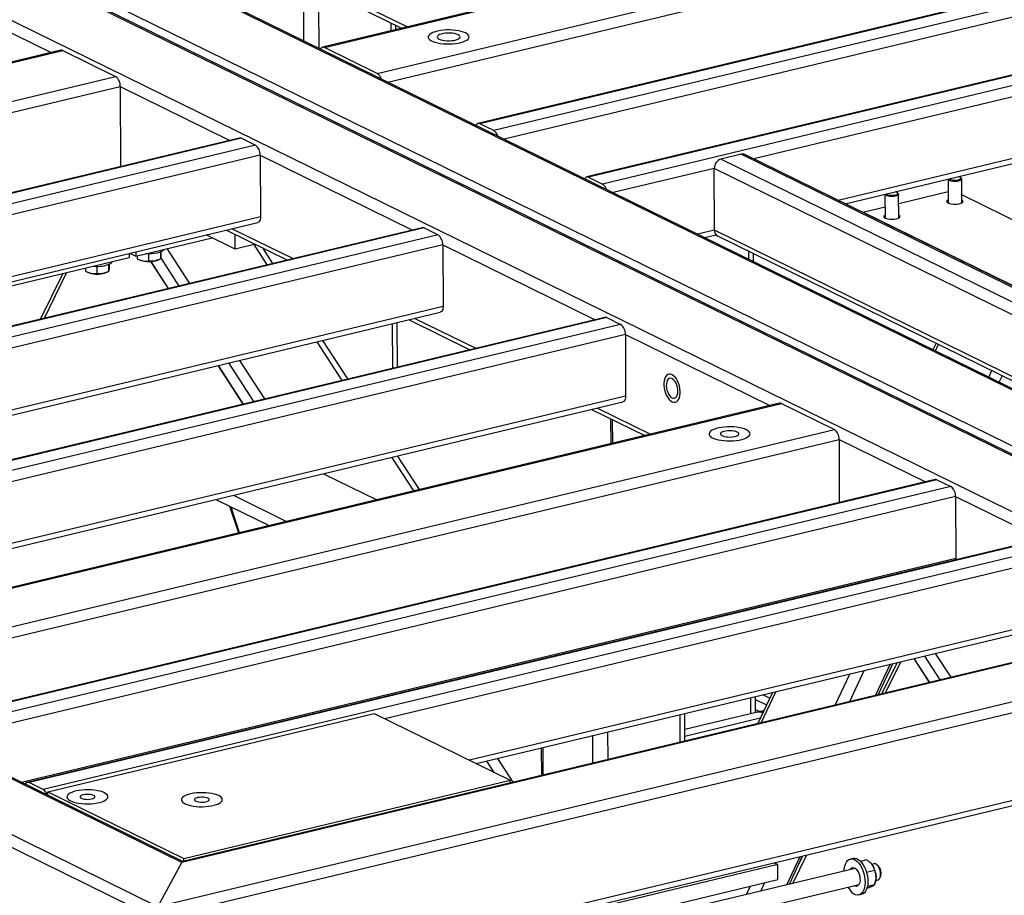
# Model space of a CAD drawing. Header units: millimetres. Extents: x 5 to 589, y 5 to 415.
# Tile 63 of 106: x 420 to 441, y 289 to 308. Entities that reach past the tile are written whole.
import ezdxf

# ---------------------------------------------------------------- set-up
doc = ezdxf.new("R2010")
doc.units = ezdxf.units.MM
doc.layers.add('TRAIT-FORT', color=4, linetype='Continuous', lineweight=25)

msp = doc.modelspace()

# ---------------------------------------------------------------- linework, layer by layer
at = {"layer": 'TRAIT-FORT', "color": 4, "linetype": 'Continuous', "lineweight": 25}
for p, q in [((401.84962, 317.79141), (448.23924, 295.02261)), ((448.36805, 294.98958), (401.87331, 317.80998)), ((448.52139, 295.09025), (402.13178, 317.85905)), ((449.01652, 296.01527), (404.83439, 317.70061)), ((449.03733, 296.03526), (404.9632, 317.66758)), ((401.35449, 316.86639), (445.53663, 295.18105)), ((423.36272, 289.05907), (376.9731, 311.82788)), ((447.25616, 311.91273), (426.80004, 307.00888)), ((426.83929, 307.00329), (447.2954, 311.90715)), ((423.31975, 288.81633), (376.73536, 311.68074)), ((423.85785, 289.9841), (379.67571, 311.66943)), ((423.87866, 290.00408), (379.80453, 311.63641)), ((427.94303, 306.46156), (448.39915, 311.36541)), ((428.16146, 306.28148), (448.49725, 311.15649)), ((422.1172, 310.51395), (428.45176, 307.40484)), ((422.23753, 310.54279), (428.57208, 307.43368)), ((450.50246, 310.31939), (430.04634, 305.41554)), ((450.5417, 310.31381), (430.08559, 305.40995)), ((450.83387, 310.17041), (430.37775, 305.26655)), ((450.93198, 309.96149), (430.59619, 305.08648)), ((415.27061, 309.77229), (421.13235, 306.89526)), ((452.77487, 309.20406), (432.31875, 304.3002)), ((452.81411, 309.19847), (432.358, 304.29462)), ((453.10628, 309.05507), (432.65016, 304.15122)), ((426.40993, 307.14116), (426.40603, 308.01452)), ((426.7285, 306.98481), (426.7246, 307.85816)), ((428.23329, 307.35246), (428.23257, 307.51242)), ((428.33219, 307.37617), (428.3318, 307.46372)), ((421.33369, 306.94352), (399.93706, 301.81421)), ((399.97631, 301.80862), (421.37294, 306.93794)), ((421.37294, 306.93794), (422.47668, 306.3962)), ((427.94303, 306.46156), (426.83929, 307.00329)), ((444.62222, 306.78879), (435.80769, 304.67572)), ((401.08005, 301.26688), (422.47668, 306.3962)), ((401.29848, 301.08681), (422.57479, 306.18728)), ((422.57479, 306.18728), (422.58225, 304.51554)), ((422.57479, 306.18728), (424.86559, 305.06292)), ((444.62798, 305.49984), (437.57395, 303.80881)), ((430.37775, 305.26655), (430.08559, 305.40995)), ((437.71787, 303.73817), (444.66254, 305.40299)), ((425.06694, 305.11119), (403.67031, 299.98187)), ((425.06694, 305.11119), (403.67031, 299.98187)), ((425.10618, 305.1056), (403.70955, 299.97628)), ((425.10618, 305.1056), (425.39835, 304.9622)), ((425.39835, 304.9622), (404.00172, 299.83288)), ((425.49646, 304.75328), (404.22015, 299.65281)), ((425.49646, 304.75328), (425.50221, 303.46433)), ((425.49646, 304.75328), (428.67999, 303.19075)), ((435.54557, 304.77417), (435.12234, 304.67271)), ((443.48156, 300.56987), (435.12234, 304.67271)), ((443.90479, 300.67133), (435.54557, 304.77417)), ((443.98104, 300.6641), (435.62182, 304.76695)), ((434.98199, 304.47778), (432.8686, 303.97114)), ((434.98774, 303.18883), (434.98199, 304.47778)), ((443.19729, 300.44557), (434.98199, 304.47778)), ((432.358, 304.29462), (432.65016, 304.15122)), ((439.86553, 304.25302), (439.86775, 303.7564)), ((440.14139, 304.27228), (440.12269, 304.28851)), ((440.15346, 303.75767), (440.15124, 304.2546)), ((438.83539, 303.74486), (439.86669, 303.99209)), ((438.54881, 303.93737), (438.55103, 303.44075)), ((438.82468, 303.95663), (438.80597, 303.97286)), ((438.83674, 303.44202), (438.83452, 303.93895)), ((442.78803, 302.63224), (440.15271, 303.92571)), ((438.08696, 303.56544), (438.54998, 303.67644)), ((425.50221, 303.46433), (405.98641, 298.7859)), ((441.65789, 301.81277), (438.08696, 303.56544)), ((438.087, 303.557), (438.08696, 303.56544)), ((406.13033, 298.71526), (425.44479, 303.34543)), ((406.13033, 298.71526), (425.44479, 303.34543)), ((428.88134, 303.23901), (407.48471, 298.10969)), ((428.92058, 303.23343), (407.52395, 298.10411)), ((424.79227, 303.189), (426.06563, 302.56401)), ((424.91259, 303.21785), (426.18595, 302.59286)), ((428.92058, 303.23343), (429.21275, 303.09003)), ((434.98774, 303.18883), (434.63485, 303.10423)), ((441.43679, 300.02353), (434.98774, 303.18883)), ((429.21275, 303.09003), (407.81612, 297.96071)), ((422.89979, 302.64404), (424.49492, 303.02643)), ((424.97508, 302.79077), (424.36997, 303.08776)), ((424.97508, 302.79077), (424.97369, 303.09995)), ((434.77877, 303.0336), (435.0223, 303.09198)), ((435.05329, 303.06876), (441.31646, 299.99469)), ((429.31086, 302.88111), (408.03455, 297.78063)), ((424.02759, 302.07545), (423.55688, 302.80156)), ((425.39738, 302.892), (424.97508, 302.79077)), ((425.64405, 302.46295), (425.37014, 302.88547)), ((425.7634, 302.49156), (425.55347, 302.81539)), ((429.31086, 302.88111), (429.31661, 301.59216)), ((429.31086, 302.88111), (432.49439, 301.31857)), ((422.75871, 302.61022), (417.5859, 301.37016)), ((422.75831, 302.70141), (422.75871, 302.61022)), ((422.77483, 302.70537), (422.89979, 302.64404)), ((422.89938, 302.73523), (422.89979, 302.64404)), ((422.92728, 302.65063), (422.92754, 302.59243)), ((422.97735, 302.5686), (422.99729, 302.5603)), ((423.16345, 302.69135), (423.16411, 302.54193)), ((423.35585, 302.5619), (423.38239, 302.57323)), ((423.41217, 302.72897), (423.4128, 302.58718)), ((423.8029, 302.02158), (423.4188, 302.61408)), ((423.42468, 302.73423), (423.42491, 302.68291)), ((435.70473, 302.57912), (435.70397, 302.74939)), ((435.80395, 302.53042), (435.80319, 302.70069)), ((421.84569, 302.39135), (421.84595, 302.33314)), ((422.08186, 302.43207), (422.08253, 302.28265)), ((422.33058, 302.46968), (422.33121, 302.32789)), ((422.34309, 302.47495), (422.34332, 302.42363)), ((423.20595, 302.53266), (423.573, 301.96647)), ((423.5826, 301.96877), (423.21666, 302.53327)), ((420.91036, 301.32817), (421.37359, 302.27817)), ((420.98966, 301.34717), (421.45288, 302.29718)), ((421.89576, 302.30931), (421.9157, 302.30101)), ((422.27426, 302.30261), (422.3008, 302.31394)), ((429.31661, 301.59216), (409.80081, 296.91372)), ((409.94473, 296.84309), (429.25919, 301.47325)), ((432.69574, 301.36684), (411.29911, 296.23752)), ((432.73498, 301.36125), (411.33836, 296.23194)), ((428.72699, 301.34567), (430.00035, 300.72069)), ((432.73498, 301.36125), (433.02715, 301.21785)), ((433.02715, 301.21785), (411.63052, 296.08853)), ((428.26477, 300.30462), (428.26062, 301.23387)), ((428.36367, 300.32833), (428.35952, 301.25758)), ((428.60667, 301.31683), (429.88003, 300.69184)), ((433.12526, 301.00893), (411.84896, 295.90846)), ((433.12526, 301.00893), (433.13102, 299.71999)), ((433.12526, 301.00893), (436.14648, 299.52607)), ((427.20752, 300.05117), (426.68559, 300.8563)), ((427.32687, 300.07978), (426.80494, 300.88491)), ((439.616, 300.8293), (439.55127, 300.69117)), ((439.60338, 300.6656), (439.66811, 300.80372)), ((424.61454, 300.35981), (425.13647, 299.55469)), ((425.14607, 299.55699), (424.62414, 300.36211)), ((425.36637, 299.6098), (424.84444, 300.41493)), ((425.59106, 299.66367), (425.06913, 300.46879)), ((440.71926, 300.11791), (440.78399, 300.25603)), ((440.9365, 300.01128), (441.00124, 300.1494)), ((433.13102, 299.71999), (413.61521, 295.04155)), ((413.75913, 294.97091), (433.07359, 299.60108)), ((436.34783, 299.57433), (414.9512, 294.44502)), ((414.99044, 294.43943), (436.38707, 299.56875)), ((432.54139, 299.4735), (433.65244, 298.92818)), ((436.38707, 299.56875), (437.49081, 299.02701)), ((432.42107, 299.44466), (433.53211, 298.89934)), ((432.81849, 299.24959), (432.82082, 298.72882)), ((432.86105, 298.73846), (432.85885, 299.22979)), ((416.09418, 293.89769), (437.49081, 299.02701)), ((416.31262, 293.71762), (437.58892, 298.81809)), ((437.58892, 298.81809), (437.5948, 297.50171)), ((437.58892, 298.81809), (439.39278, 297.93273)), ((428.70446, 297.74202), (428.24906, 298.44452)), ((428.82381, 297.77064), (428.36841, 298.47313)), ((428.37198, 298.46762), (428.37195, 298.47398)), ((426.82026, 298.102), (427.9313, 297.55668)), ((439.59412, 297.981), (418.1975, 292.85168)), ((439.63337, 297.97541), (418.23674, 292.84609)), ((439.92554, 297.83201), (418.52891, 292.70269)), ((439.63337, 297.97541), (439.92554, 297.83201)), ((440.02364, 297.62309), (418.74734, 292.52262)), ((424.93924, 297.65107), (426.05028, 297.10575)), ((440.02364, 297.62309), (440.0294, 296.33414)), ((440.02364, 297.62309), (441.8275, 296.73772)), ((424.57247, 297.56315), (425.68351, 297.01783)), ((424.85842, 297.4228), (425.04136, 296.86389)), ((425.06754, 296.87016), (424.89205, 297.40629)), ((442.02885, 296.78599), (420.63222, 291.65667)), ((442.06809, 296.78041), (420.67147, 291.65109)), ((442.36026, 296.637), (420.96363, 291.50769)), ((442.45837, 296.42809), (428.10051, 292.98614)), ((440.0294, 296.33414), (420.5136, 291.65571)), ((440.0294, 296.33414), (440.02799, 296.30633)), ((445.53663, 295.18105), (423.85785, 289.9841)), ((445.44045, 295.17299), (423.87554, 290.00333)), ((448.23924, 295.02261), (423.36272, 289.05907)), ((442.46413, 295.13914), (429.86677, 292.11923)), ((430.01069, 292.04859), (442.4067, 295.02023)), ((448.47842, 294.84751), (423.31975, 288.81633)), ((439.92786, 293.85148), (439.60551, 294.34872)), ((438.35265, 293.47387), (438.65599, 294.12109)), ((438.40598, 293.48665), (438.70931, 294.13388)), ((438.48306, 293.50513), (438.80028, 294.15568)), ((438.56236, 293.52414), (438.87957, 294.17469)), ((439.15092, 294.23974), (439.47326, 293.7425)), ((439.48286, 293.74481), (439.16052, 294.24204)), ((439.70317, 293.79762), (439.38082, 294.29485)), ((437.51082, 293.27206), (437.81416, 293.91928)), ((437.81186, 293.34422), (438.1152, 293.99145)), ((436.19565, 293.53129), (435.89232, 292.88406)), ((435.96452, 292.90137), (436.26786, 293.5486)), ((435.74712, 293.08942), (435.74563, 293.4234)), ((435.84602, 293.11313), (435.84453, 293.44711)), ((435.8448, 293.38501), (436.0743, 293.27237)), ((436.13975, 293.41202), (435.99483, 293.48315)), ((421.06102, 291.45989), (427.87973, 293.0945)), ((427.87973, 293.0945), (430.72024, 291.70033)), ((434.36844, 292.51875), (434.36587, 293.09264)), ((435.88819, 293.12324), (434.36737, 292.75866)), ((435.84573, 293.17843), (435.90276, 293.15044)), ((435.96768, 293.11858), (435.88819, 293.12324)), ((435.90288, 293.12238), (435.90276, 293.15044)), ((435.90276, 293.15044), (435.98225, 293.14578)), ((435.99577, 293.10479), (435.96768, 293.11858)), ((436.01912, 293.15462), (435.98225, 293.14578)), ((435.98225, 293.14578), (435.9824, 293.11135)), ((448.48658, 293.0215), (423.32791, 286.99033)), ((434.26954, 292.49504), (434.26697, 293.06893)), ((435.94399, 292.99432), (434.368, 292.61651)), ((423.35462, 286.89159), (448.34501, 292.88243)), ((432.76472, 292.1343), (432.76216, 292.70819)), ((432.44719, 292.05818), (432.44463, 292.63207)), ((434.36839, 292.52937), (434.38295, 292.52223)), ((431.36897, 292.37421), (431.37153, 291.80031)), ((431.41176, 291.80996), (431.4092, 292.38385)), ((430.38815, 291.86333), (430.23343, 292.10199)), ((430.78046, 291.65862), (430.45812, 292.15585)), ((430.01482, 292.04656), (430.01313, 292.04918)), ((420.96363, 291.50769), (420.67147, 291.65109)), ((423.90153, 290.06572), (430.72024, 291.70033)), ((430.72049, 291.64424), (430.72024, 291.70033)), ((421.06102, 291.45989), (423.90153, 290.06572)), ((421.06135, 291.38686), (421.06102, 291.45989)), ((423.90178, 290.00962), (423.90153, 290.06572)), ((436.49848, 289.51761), (436.77562, 290.10895)), ((436.5518, 289.53039), (436.82894, 290.12173)), ((436.62335, 289.54754), (436.91317, 290.14192)), ((436.7212, 289.89185), (436.83387, 290.12291)), ((437.88255, 290.06976), (437.82377, 290.05567)), ((438.17173, 290.03733), (438.03927, 290.00557)), ((423.36272, 289.05907), (423.85785, 289.9841)), ((436.30768, 289.94062), (431.13487, 288.70056)), ((437.9271, 289.86008), (434.29069, 288.98834)), ((436.23082, 289.97834), (436.30768, 289.94062)), ((436.23371, 289.97692), (436.23483, 289.9793)), ((436.30912, 289.61838), (436.30768, 289.94062)), ((438.32659, 289.81436), (438.16365, 289.7753)), ((438.24697, 289.97734), (438.24049, 289.98342)), ((438.32047, 289.95438), (438.27666, 289.94388)), ((438.41435, 289.90333), (438.3853, 289.93061)), ((436.30912, 289.61838), (431.13631, 288.37833)), ((438.35659, 289.61047), (438.4004, 289.62097)), ((438.4474, 289.67156), (438.46092, 289.70904)), ((434.37062, 288.65493), (438.00702, 289.52667)), ((435.65665, 289.3158), (435.73382, 289.48047)), ((435.95768, 289.38797), (436.03486, 289.55263)), ((437.90368, 289.49879), (437.90028, 289.50108)), ((437.96247, 289.51288), (437.95906, 289.51518)), ((437.98779, 289.50113), (437.96247, 289.51288)), ((438.17436, 289.44819), (438.17297, 289.44786)), ((438.3279, 289.51979), (438.18231, 289.48489)), ((438.33466, 289.53772), (438.34529, 289.56719)), ((438.00361, 289.3055), (438.06239, 289.31959))]:
    msp.add_line(p, q, dxfattribs=at)
at = {"layer": 'TRAIT-FORT', "color": 4, "linetype": 'Continuous', "lineweight": 25, "flags": 128}
for points in [[(429.78673, 307.30691), (429.74543, 307.32416), (429.69683, 307.33903), (429.64208, 307.35116), (429.58244, 307.36027), (429.51933, 307.36615), (429.45422, 307.36866), (429.38863, 307.36774), (429.32411, 307.36341), (429.26217, 307.35578), (429.20425, 307.34502), (429.15173, 307.33138), (429.10581, 307.31519), (429.06759, 307.29682), (429.03797, 307.27671), (429.01762, 307.25532), (429.00703, 307.23317), (429.00646, 307.21076), (429.0159, 307.18862), (429.03515, 307.16727), (429.06374, 307.14721), (429.10102, 307.12892), (429.1461, 307.11281), (429.19793, 307.09927), (429.2553, 307.08862), (429.31685, 307.0811), (429.38115, 307.0769), (429.44669, 307.0761), (429.51193, 307.07873), (429.57535, 307.08473), (429.63546, 307.09396), (429.69084, 307.10619), (429.74021, 307.12115), (429.7824, 307.13848), (429.81642, 307.15777), (429.84148, 307.17858), (429.85699, 307.20042), (429.86259, 307.22277), (429.85814, 307.24511), (429.84375, 307.26692), (429.81976, 307.28768), (429.78673, 307.30691)], [(429.78673, 307.30691), (429.74543, 307.32416), (429.69683, 307.33903), (429.64208, 307.35116), (429.58244, 307.36027), (429.51933, 307.36615), (429.45422, 307.36866), (429.38863, 307.36774), (429.32411, 307.36341), (429.26217, 307.35578), (429.20425, 307.34502), (429.15173, 307.33138), (429.10581, 307.31519), (429.06759, 307.29682), (429.03797, 307.27671), (429.01762, 307.25532), (429.00703, 307.23317), (429.00646, 307.21076), (429.0159, 307.18862), (429.03515, 307.16727), (429.06374, 307.14721), (429.10102, 307.12892), (429.1461, 307.11281), (429.19793, 307.09927), (429.2553, 307.08862), (429.31685, 307.0811), (429.38115, 307.0769), (429.44669, 307.0761), (429.51193, 307.07873), (429.57535, 307.08473), (429.63546, 307.09396), (429.69084, 307.10619), (429.74021, 307.12115), (429.7824, 307.13848), (429.81642, 307.15777), (429.84148, 307.17858), (429.85699, 307.20042), (429.86259, 307.22277), (429.85814, 307.24511), (429.84375, 307.26692), (429.81976, 307.28768), (429.78673, 307.30691)], [(429.62999, 307.26934), (429.59758, 307.28212), (429.55803, 307.29228), (429.51306, 307.29939), (429.46463, 307.30313), (429.41487, 307.30335), (429.36594, 307.30002), (429.31999, 307.2933), (429.27903, 307.28348), (429.24484, 307.27099), (429.21892, 307.25637), (429.2024, 307.24027), (429.196, 307.22339), (429.20001, 307.20646), (429.21425, 307.19022), (429.23809, 307.17539), (429.2705, 307.16261), (429.31005, 307.15245), (429.35502, 307.14534), (429.40345, 307.14159), (429.45321, 307.14138), (429.50214, 307.14471), (429.54809, 307.15143), (429.58905, 307.16125), (429.62324, 307.17374), (429.64916, 307.18835), (429.66568, 307.20446), (429.67207, 307.22134), (429.66807, 307.23827), (429.65383, 307.25451), (429.62999, 307.26934)], [(439.88169, 304.23091), (439.86858, 304.24337), (439.86553, 304.25332)], [(440.14139, 304.27228), (440.14288, 304.27094), (440.15088, 304.25796), (440.14832, 304.24469), (440.13537, 304.23211), (440.11301, 304.22115), (440.08289, 304.21262), (440.04724, 304.20716), (440.00871, 304.20517), (439.97016, 304.20679), (439.93444, 304.21192), (439.9042, 304.22016), (439.88169, 304.23091)], [(439.89153, 304.25925), (439.89935, 304.25293), (439.92092, 304.24291), (439.95026, 304.23554), (439.98476, 304.23148), (440.02134, 304.23108), (440.05677, 304.23439), (440.08789, 304.24111), (440.11194, 304.25063), (440.12678, 304.26213), (440.13109, 304.27457), (440.12449, 304.28684), (440.10757, 304.29787), (440.0854, 304.30573)], [(438.56498, 303.91526), (438.55187, 303.92772), (438.54881, 303.93767)], [(438.82468, 303.95663), (438.82616, 303.95528), (438.83417, 303.94231), (438.8316, 303.92904), (438.81866, 303.91646), (438.7963, 303.9055), (438.76618, 303.89697), (438.73053, 303.89151), (438.692, 303.88952), (438.65344, 303.89114), (438.61772, 303.89627), (438.58749, 303.90451), (438.56498, 303.91526)], [(438.57481, 303.9436), (438.58263, 303.93728), (438.60421, 303.92726), (438.63355, 303.91989), (438.66804, 303.91583), (438.70463, 303.91543), (438.74006, 303.91874), (438.77118, 303.92546), (438.79523, 303.93498), (438.81007, 303.94648), (438.81438, 303.95891), (438.80778, 303.97119), (438.79085, 303.98222), (438.76868, 303.99008)], [(439.86746, 303.82113), (439.85264, 303.81164), (439.84095, 303.79747), (439.83991, 303.78279), (439.84959, 303.76853), (439.86938, 303.75558)], [(439.86938, 303.75558), (439.89803, 303.74476), (439.93375, 303.73674), (439.97428, 303.73203), (440.01709, 303.73092), (440.05948, 303.73349), (440.09879, 303.73957), (440.13256, 303.74878), (440.15864, 303.76055), (440.17542, 303.77413), (440.18183, 303.78866), (440.17748, 303.80325), (440.16263, 303.81696), (440.15317, 303.8224)], [(425.50221, 303.46433), (425.50048, 303.43382), (425.49508, 303.40631), (425.4862, 303.38288), (425.4742, 303.3644), (425.45953, 303.35161), (425.44479, 303.34543)], [(425.50221, 303.46433), (425.50048, 303.43382), (425.49508, 303.40631), (425.4862, 303.38288), (425.4742, 303.3644), (425.45953, 303.35161), (425.44479, 303.34543)], [(438.55074, 303.50548), (438.53592, 303.49599), (438.52423, 303.48182), (438.5232, 303.46714), (438.53288, 303.45288), (438.55266, 303.43993)], [(438.55266, 303.43993), (438.58132, 303.42911), (438.61703, 303.42109), (438.65757, 303.41637), (438.70038, 303.41527), (438.74277, 303.41784), (438.78208, 303.42392), (438.81584, 303.43313), (438.84193, 303.4449), (438.85871, 303.45848), (438.86512, 303.47301), (438.86076, 303.4876), (438.84591, 303.50131), (438.83645, 303.50675)], [(423.48663, 302.78472), (423.47536, 302.76769), (423.45373, 302.74984), (423.42316, 302.73355), (423.38463, 302.71936), (423.33938, 302.70772), (423.28886, 302.69899), (423.2347, 302.69348), (423.17863, 302.69134), (423.12247, 302.69265), (423.10675, 302.69365)], [(422.27426, 302.30261), (422.24159, 302.29121), (422.20138, 302.28195)], [(429.31661, 301.59216), (429.31488, 301.56165), (429.30948, 301.53414), (429.3006, 301.5107), (429.2886, 301.49223), (429.27393, 301.47944), (429.25919, 301.47325)], [(434.10329, 299.6045), (434.13458, 299.59393), (434.16477, 299.59332), (434.19282, 299.6027), (434.21778, 299.62174), (434.23879, 299.64979), (434.25515, 299.6859), (434.2663, 299.72884), (434.27185, 299.77715), (434.27161, 299.82918), (434.26561, 299.88316), (434.25403, 299.93726), (434.23727, 299.98962), (434.21591, 300.03847), (434.19068, 300.08215), (434.16242, 300.11916), (434.13211, 300.14824), (434.10077, 300.16842), (434.06947, 300.17899), (434.03929, 300.17959), (434.01124, 300.17022), (433.98628, 300.15118), (433.96526, 300.12313), (433.9489, 300.08702), (433.93776, 300.04408), (433.93221, 299.99577), (433.93244, 299.94374), (433.93845, 299.88975), (433.95003, 299.83566), (433.96678, 299.7833), (433.98814, 299.73444), (434.01338, 299.69077), (434.04163, 299.65376), (434.07195, 299.62467), (434.10329, 299.6045)], [(434.10329, 299.6045), (434.13458, 299.59393), (434.16477, 299.59332), (434.19282, 299.6027), (434.21778, 299.62174), (434.23879, 299.64979), (434.25515, 299.6859), (434.2663, 299.72884), (434.27185, 299.77715), (434.27161, 299.82918), (434.26561, 299.88316), (434.25403, 299.93726), (434.23727, 299.98962), (434.21591, 300.03847), (434.19068, 300.08215), (434.16242, 300.11916), (434.13211, 300.14824), (434.10077, 300.16842), (434.06947, 300.17899), (434.03929, 300.17959), (434.01124, 300.17022), (433.98628, 300.15118), (433.96526, 300.12313), (433.9489, 300.08702), (433.93776, 300.04408), (433.93221, 299.99577), (433.93244, 299.94374), (433.93845, 299.88975), (433.95003, 299.83566), (433.96678, 299.7833), (433.98814, 299.73444), (434.01338, 299.69077), (434.04163, 299.65376), (434.07195, 299.62467), (434.10329, 299.6045)], [(434.10293, 299.68506), (434.12908, 299.67693), (434.15396, 299.67859), (434.17641, 299.68997), (434.19539, 299.71054), (434.21, 299.73933), (434.21957, 299.77501), (434.22363, 299.81589), (434.22201, 299.86008), (434.21478, 299.9055), (434.20228, 299.95003), (434.18509, 299.99158), (434.16402, 300.02822), (434.14005, 300.05824), (434.11429, 300.08022), (434.08797, 300.09314), (434.0623, 300.09639), (434.03849, 300.08983), (434.01766, 300.07376), (434.00076, 300.04894), (433.9886, 300.01651), (433.98175, 299.978), (433.98052, 299.93522), (433.98497, 299.89015), (433.99489, 299.84491), (434.00983, 299.80162), (434.02907, 299.76229), (434.05173, 299.72876), (434.07674, 299.70261), (434.10293, 299.68506)], [(433.13102, 299.71999), (433.12929, 299.68947), (433.12388, 299.66197), (433.115, 299.63853), (433.103, 299.62006), (433.08833, 299.60727), (433.07359, 299.60108)], [(435.65587, 299.01861), (435.61457, 299.03586), (435.56597, 299.05072), (435.51121, 299.06285), (435.45158, 299.07196), (435.38847, 299.07784), (435.32336, 299.08035), (435.25777, 299.07943), (435.19325, 299.0751), (435.13131, 299.06747), (435.07339, 299.05671), (435.02086, 299.04307), (434.97495, 299.02688), (434.93673, 299.00851), (434.9071, 298.9884), (434.88676, 298.96702), (434.87617, 298.94486), (434.8756, 298.92245), (434.88504, 298.90031), (434.90429, 298.87896), (434.93288, 298.8589), (434.97016, 298.84061), (435.01524, 298.8245), (435.06707, 298.81097), (435.12443, 298.80031), (435.18599, 298.7928), (435.25029, 298.78859), (435.31583, 298.78779), (435.38107, 298.79043), (435.44449, 298.79642), (435.5046, 298.80565), (435.55998, 298.81788), (435.60935, 298.83284), (435.65154, 298.85017), (435.68556, 298.86946), (435.71062, 298.89027), (435.72613, 298.91211), (435.73173, 298.93446), (435.72728, 298.9568), (435.71289, 298.97861), (435.6889, 298.99937), (435.65587, 299.01861)], [(435.65587, 299.01861), (435.61457, 299.03586), (435.56597, 299.05072), (435.51121, 299.06285), (435.45158, 299.07196), (435.38847, 299.07784), (435.32336, 299.08035), (435.25777, 299.07943), (435.19325, 299.0751), (435.13131, 299.06747), (435.07339, 299.05671), (435.02086, 299.04307), (434.97495, 299.02688), (434.93673, 299.00851), (434.9071, 298.9884), (434.88676, 298.96702), (434.87617, 298.94486), (434.8756, 298.92245), (434.88504, 298.90031), (434.90429, 298.87896), (434.93288, 298.8589), (434.97016, 298.84061), (435.01524, 298.8245), (435.06707, 298.81097), (435.12443, 298.80031), (435.18599, 298.7928), (435.25029, 298.78859), (435.31583, 298.78779), (435.38107, 298.79043), (435.44449, 298.79642), (435.5046, 298.80565), (435.55998, 298.81788), (435.60935, 298.83284), (435.65154, 298.85017), (435.68556, 298.86946), (435.71062, 298.89027), (435.72613, 298.91211), (435.73173, 298.93446), (435.72728, 298.9568), (435.71289, 298.97861), (435.6889, 298.99937), (435.65587, 299.01861)], [(435.4618, 298.97208), (435.43227, 298.98345), (435.39578, 298.99216), (435.3543, 298.99773), (435.31007, 298.99987), (435.26546, 298.99847), (435.22288, 298.99359), (435.18464, 298.9855), (435.15278, 298.97464), (435.12904, 298.96159), (435.11468, 298.94705), (435.11048, 298.93182), (435.11667, 298.91671), (435.13292, 298.90253), (435.15834, 298.89005), (435.19157, 298.87994), (435.23082, 298.87275), (435.27397, 298.86887), (435.3187, 298.8685), (435.36259, 298.87166), (435.40327, 298.87819), (435.43856, 298.88773), (435.46655, 298.89977), (435.48573, 298.91365), (435.49508, 298.92864), (435.49407, 298.94392), (435.48278, 298.95866), (435.4618, 298.97208)], [(422.24191, 291.43893), (422.20061, 291.45618), (422.15201, 291.47104), (422.09725, 291.48317), (422.03762, 291.49229), (421.97451, 291.49817), (421.9094, 291.50067), (421.84381, 291.49975), (421.77929, 291.49543), (421.71735, 291.48779), (421.65943, 291.47703), (421.6069, 291.4634), (421.56099, 291.4472), (421.52277, 291.42884), (421.49314, 291.40873), (421.4728, 291.38734), (421.46221, 291.36518), (421.46164, 291.34277), (421.47108, 291.32063), (421.49033, 291.29928), (421.51892, 291.27923), (421.5562, 291.26093), (421.60128, 291.24483), (421.65311, 291.23129), (421.71047, 291.22064), (421.77203, 291.21312), (421.83633, 291.20891), (421.90187, 291.20812), (421.96711, 291.21075), (422.03053, 291.21675), (422.09064, 291.22597), (422.14602, 291.23821), (422.19539, 291.25316), (422.23757, 291.27049), (422.2716, 291.28979), (422.29666, 291.3106), (422.31217, 291.33243), (422.31777, 291.35478), (422.31332, 291.37713), (422.29893, 291.39893), (422.27494, 291.4197), (422.24191, 291.43893)], [(422.24191, 291.43893), (422.20061, 291.45618), (422.15201, 291.47104), (422.09725, 291.48317), (422.03762, 291.49229), (421.97451, 291.49817), (421.9094, 291.50067), (421.84381, 291.49975), (421.77929, 291.49543), (421.71735, 291.48779), (421.65943, 291.47703), (421.6069, 291.4634), (421.56099, 291.4472), (421.52277, 291.42884), (421.49314, 291.40873), (421.4728, 291.38734), (421.46221, 291.36518), (421.46164, 291.34277), (421.47108, 291.32063), (421.49033, 291.29928), (421.51892, 291.27923), (421.5562, 291.26093), (421.60128, 291.24483), (421.65311, 291.23129), (421.71047, 291.22064), (421.77203, 291.21312), (421.83633, 291.20891), (421.90187, 291.20812), (421.96711, 291.21075), (422.03053, 291.21675), (422.09064, 291.22597), (422.14602, 291.23821), (422.19539, 291.25316), (422.23757, 291.27049), (422.2716, 291.28979), (422.29666, 291.3106), (422.31217, 291.33243), (422.31777, 291.35478), (422.31332, 291.37713), (422.29893, 291.39893), (422.27494, 291.4197), (422.24191, 291.43893)], [(422.0152, 291.38458), (421.9884, 291.3946), (421.95484, 291.40188), (421.9168, 291.40592), (421.87689, 291.40645), (421.83782, 291.40343), (421.80225, 291.39707), (421.7726, 291.3878), (421.75091, 291.37625), (421.73864, 291.36321), (421.73663, 291.34957), (421.74502, 291.33626), (421.76323, 291.32418), (421.79004, 291.31416), (421.8236, 291.30688), (421.86163, 291.30284), (421.90154, 291.30231), (421.94062, 291.30533), (421.97619, 291.31169), (422.00583, 291.32096), (422.02753, 291.33251), (422.0398, 291.34555), (422.04181, 291.35919), (422.03342, 291.3725), (422.0152, 291.38458)], [(424.63055, 291.37907), (424.58925, 291.39633), (424.54065, 291.41119), (424.48589, 291.42332), (424.42626, 291.43243), (424.36315, 291.43831), (424.29804, 291.44082), (424.23245, 291.4399), (424.16793, 291.43557), (424.10599, 291.42794), (424.04807, 291.41718), (423.99554, 291.40354), (423.94963, 291.38735), (423.91141, 291.36898), (423.88178, 291.34887), (423.86144, 291.32749), (423.85085, 291.30533), (423.85027, 291.28292), (423.85972, 291.26078), (423.87897, 291.23943), (423.90756, 291.21937), (423.94484, 291.20108), (423.98992, 291.18497), (424.04175, 291.17143), (424.09911, 291.16078), (424.16067, 291.15327), (424.22497, 291.14906), (424.29051, 291.14826), (424.35575, 291.15089), (424.41917, 291.15689), (424.47928, 291.16612), (424.53466, 291.17835), (424.58403, 291.19331), (424.62621, 291.21064), (424.66024, 291.22993), (424.6853, 291.25074), (424.70081, 291.27258), (424.70641, 291.29493), (424.70196, 291.31727), (424.68757, 291.33908), (424.66358, 291.35984), (424.63055, 291.37907)], [(424.63055, 291.37907), (424.58925, 291.39633), (424.54065, 291.41119), (424.48589, 291.42332), (424.42626, 291.43243), (424.36315, 291.43831), (424.29804, 291.44082), (424.23245, 291.4399), (424.16793, 291.43557), (424.10599, 291.42794), (424.04807, 291.41718), (423.99554, 291.40354), (423.94963, 291.38735), (423.91141, 291.36898), (423.88178, 291.34887), (423.86144, 291.32749), (423.85085, 291.30533), (423.85027, 291.28292), (423.85972, 291.26078), (423.87897, 291.23943), (423.90756, 291.21937), (423.94484, 291.20108), (423.98992, 291.18497), (424.04175, 291.17143), (424.09911, 291.16078), (424.16067, 291.15327), (424.22497, 291.14906), (424.29051, 291.14826), (424.35575, 291.15089), (424.41917, 291.15689), (424.47928, 291.16612), (424.53466, 291.17835), (424.58403, 291.19331), (424.62621, 291.21064), (424.66024, 291.22993), (424.6853, 291.25074), (424.70081, 291.27258), (424.70641, 291.29493), (424.70196, 291.31727), (424.68757, 291.33908), (424.66358, 291.35984), (424.63055, 291.37907)], [(424.40384, 291.32473), (424.37704, 291.33475), (424.34348, 291.34202), (424.30544, 291.34606), (424.26553, 291.34659), (424.22646, 291.34357), (424.19089, 291.33721), (424.16124, 291.32794), (424.13955, 291.31639), (424.12727, 291.30335), (424.12527, 291.28971), (424.13366, 291.2764), (424.15187, 291.26432), (424.17867, 291.2543), (424.21224, 291.24703), (424.25027, 291.24299), (424.29018, 291.24246), (424.32926, 291.24548), (424.36483, 291.25184), (424.39447, 291.26111), (424.41617, 291.27266), (424.42844, 291.2857), (424.43045, 291.29934), (424.42206, 291.31265), (424.40384, 291.32473)], [(437.69471, 289.80438), (437.69775, 289.8507), (437.70683, 289.90397), (437.72155, 289.95114), (437.74151, 289.99093), (437.76617, 290.02225), (437.79485, 290.04426), (437.82677, 290.05635), (437.86107, 290.05818), (437.8968, 290.04972), (437.93299, 290.03118), (437.96865, 290.00309), (438.00282, 289.96619), (438.03455, 289.92151), (438.06299, 289.87025), (438.08735, 289.81382), (438.10698, 289.75376), (438.12134, 289.6917), (438.13003, 289.62933), (438.13282, 289.56837), (438.12963, 289.51046), (438.12055, 289.4572), (438.10583, 289.41003), (438.08587, 289.37024), (438.06121, 289.33891), (438.03253, 289.31691), (438.00061, 289.30482), (437.96631, 289.30299), (437.93058, 289.31145), (437.89439, 289.32998)], [(437.88255, 290.06976), (437.88555, 290.07044), (437.91985, 290.07227), (437.95558, 290.06381), (437.99177, 290.04528), (438.02743, 290.01718), (438.0616, 289.98028), (438.09333, 289.9356), (438.12177, 289.88434), (438.14613, 289.82791), (438.16576, 289.76785), (438.18012, 289.70579), (438.18881, 289.64343), (438.1916, 289.58246), (438.18841, 289.52456), (438.17934, 289.47129), (438.16462, 289.42412), (438.14465, 289.38433), (438.12, 289.353), (438.09131, 289.331), (438.06239, 289.31959)], [(437.82036, 289.83449), (437.83144, 289.85135), (437.85094, 289.86851), (437.8736, 289.87624), (437.89826, 289.87416), (437.9237, 289.86238), (437.94863, 289.84147), (437.97181, 289.81251), (437.99208, 289.77692), (438.00842, 289.73651), (438.02, 289.69329), (438.02626, 289.64943), (438.02687, 289.60714), (438.02181, 289.56852), (438.01132, 289.53553), (437.99594, 289.50981), (437.97643, 289.49266), (437.95378, 289.48493), (437.92912, 289.48701), (437.90368, 289.49879)], [(437.87914, 289.84859), (437.89022, 289.86545), (437.89837, 289.87413)], [(438.24697, 289.97734), (438.26556, 289.95776), (438.28371, 289.93413)], [(438.4004, 289.62097), (438.40798, 289.62346), (438.42762, 289.63751), (438.44305, 289.66099), (438.45328, 289.69243), (438.45767, 289.72986), (438.45596, 289.77092), (438.44825, 289.81303), (438.43501, 289.85355), (438.41709, 289.88993), (438.39561, 289.91989), (438.37192, 289.94154), (438.34751, 289.95352), (438.32391, 289.95508), (438.32047, 289.95438)]]:
    msp.add_lwpolyline(points, dxfattribs=at)
at = {"layer": 'TRAIT-FORT', "color": 4, "linetype": 'Continuous', "lineweight": 25}
for centre, radius, start, end in [((421.34592, 306.88879), 0.05608, 61.202059, 102.592934), ((426.814, 306.94908), 0.05982, 64.997782, 159.230075), ((427.83251, 306.29535), 0.19959, 15.446253, 56.378195), ((422.33026, 306.19995), 0.24485, 357.034558, 53.27519), ((430.0603, 305.35574), 0.05982, 64.997782, 159.230075), ((430.26724, 305.10035), 0.19959, 15.446253, 56.378195), ((425.07916, 305.05645), 0.05608, 61.202059, 102.592934), ((425.25193, 304.76595), 0.24485, 357.034558, 53.27519), ((435.18359, 304.48062), 0.20162, 107.684148, 180.807478), ((435.57376, 304.66572), 0.11206, 64.601866, 104.56995), ((432.33271, 304.2404), 0.05982, 64.997782, 159.230075), ((432.53965, 303.98501), 0.19959, 15.446253, 56.378195), ((428.89356, 303.18428), 0.05608, 61.202059, 102.592934), ((435.11512, 303.18044), 0.12766, 176.230621, 241.027369), ((429.06633, 302.89377), 0.24485, 357.034558, 53.27519), ((423.1743, 303.0689), 0.53853, 250.810619, 289.701259), ((422.09476, 303.13184), 0.70093, 264.301583, 292.051996), ((422.32259, 302.56798), 0.09278, 292.382237, 332.711071), ((422.09315, 302.81024), 0.53926, 250.787989, 281.577106), ((432.70797, 301.31211), 0.05608, 61.202059, 102.592934), ((432.88074, 301.0216), 0.24485, 357.034558, 53.27519), ((436.36005, 299.5196), 0.05608, 61.202059, 102.592934), ((437.3444, 298.83076), 0.24485, 357.034558, 53.27519), ((439.60635, 297.92626), 0.05608, 61.202059, 102.592934), ((439.77912, 297.63576), 0.24485, 357.034558, 53.27519), ((420.64618, 291.59687), 0.05982, 64.997782, 159.230075), ((420.85312, 291.34148), 0.19959, 15.446253, 56.378195), ((437.88673, 289.67317), 0.47507, 0.264316, 33.319327), ((438.26766, 289.76544), 0.20132, 343.732154, 43.229571), ((438.04727, 289.66801), 0.31462, 341.308687, 1.338303), ((438.1224, 289.64501), 0.38888, 206.586585, 234.10359)]:
    msp.add_arc(centre, radius, start, end, dxfattribs=at)
msp.add_ellipse((423.85857, 289.82298), major_axis=(0.02003, 0.18056), ratio=0.21505585, start_param=0.07732012, end_param=0.49275523, dxfattribs=at)
for points, knots in [([(422.92754, 302.59243), (422.9481, 302.58216), (422.98967, 302.56139), (423.05119, 302.54391), (423.10995, 302.53775), (423.14595, 302.54053), (423.16411, 302.54193)], [0, 0, 0, 0, 0.26460494, 0.53494775, 0.76534313, 1, 1, 1, 1]), ([(423.4128, 302.58718), (423.38119, 302.57326), (423.32893, 302.55025), (423.25302, 302.5377), (423.20192, 302.53777), (423.17251, 302.54101), (423.16411, 302.54193)], [0, 0, 0, 0, 0.38554949, 0.63764185, 0.89654625, 1, 1, 1, 1]), ([(423.42491, 302.68291), (423.42389, 302.66872), (423.42181, 302.64001), (423.41868, 302.61077), (423.41565, 302.59337), (423.41375, 302.58925), (423.4128, 302.58718)], [0, 0, 0, 0, 0.26460494, 0.53494775, 0.76534313, 1, 1, 1, 1]), ([(422.34332, 302.42363), (422.3423, 302.40943), (422.34023, 302.38073), (422.3371, 302.35148), (422.33406, 302.33408), (422.33217, 302.32997), (422.33121, 302.32789)], [0, 0, 0, 0, 0.26460494, 0.53494775, 0.76534312, 1, 1, 1, 1]), ([(421.84595, 302.33314), (421.86651, 302.32287), (421.90808, 302.30211), (421.9696, 302.28462), (422.02837, 302.27847), (422.06436, 302.28125), (422.08253, 302.28265)], [0, 0, 0, 0, 0.26460494, 0.53494775, 0.76534313, 1, 1, 1, 1]), ([(422.08253, 302.28265), (422.1142, 302.28025), (422.16659, 302.27628), (422.24249, 302.29134), (422.29351, 302.31), (422.32284, 302.32392), (422.33121, 302.32789)], [0, 0, 0, 0, 0.38554949, 0.63764185, 0.89654625, 1, 1, 1, 1]), ([(438.17173, 290.03733), (438.18115, 290.03078), (438.20004, 290.01765), (438.22682, 289.99623), (438.2518, 289.97311), (438.27069, 289.9521), (438.28035, 289.93877), (438.28371, 289.93413)], [0, 0, 0, 0, 0.21551689, 0.43222603, 0.65445729, 0.87968778, 1, 1, 1, 1]), ([(438.28371, 289.93413), (438.28995, 289.92431), (438.30256, 289.90448), (438.31467, 289.87412), (438.32282, 289.84392), (438.32533, 289.82424), (438.32659, 289.81436)], [0, 0, 0, 0, 0.24957627, 0.50436073, 0.75104521, 1, 1, 1, 1]), ([(438.32659, 289.81436), (438.33121, 289.80448), (438.34269, 289.77994), (438.35634, 289.73667), (438.3615, 289.69885), (438.36177, 289.67783), (438.3618, 289.67536)], [0, 0, 0, 0, 0.23703923, 0.58901919, 0.95163056, 1, 1, 1, 1]), ([(438.3618, 289.67536), (438.36165, 289.66739), (438.36134, 289.65139), (438.35843, 289.6268), (438.35381, 289.60188), (438.34716, 289.57555), (438.33862, 289.54808), (438.33148, 289.52923), (438.3279, 289.51979)], [0, 0, 0, 0, 0.15439072, 0.31007787, 0.46935595, 0.62963384, 0.81441215, 1, 1, 1, 1]), ([(438.17436, 289.44819), (438.18374, 289.45161), (438.20254, 289.45848), (438.22918, 289.46859), (438.25401, 289.47844), (438.27277, 289.48636), (438.28235, 289.49075), (438.28569, 289.49227)], [0, 0, 0, 0, 0.21551689, 0.43222603, 0.65445729, 0.87968778, 1, 1, 1, 1]), ([(438.28569, 289.49227), (438.29187, 289.49527), (438.30436, 289.50132), (438.3163, 289.50863), (438.32429, 289.51485), (438.32669, 289.51814), (438.3279, 289.51979)], [0, 0, 0, 0, 0.24957627, 0.50436073, 0.75104521, 1, 1, 1, 1])]:
    msp.add_open_spline(points, degree=3, knots=knots, dxfattribs=at)

doc.saveas('drawing.dxf')
